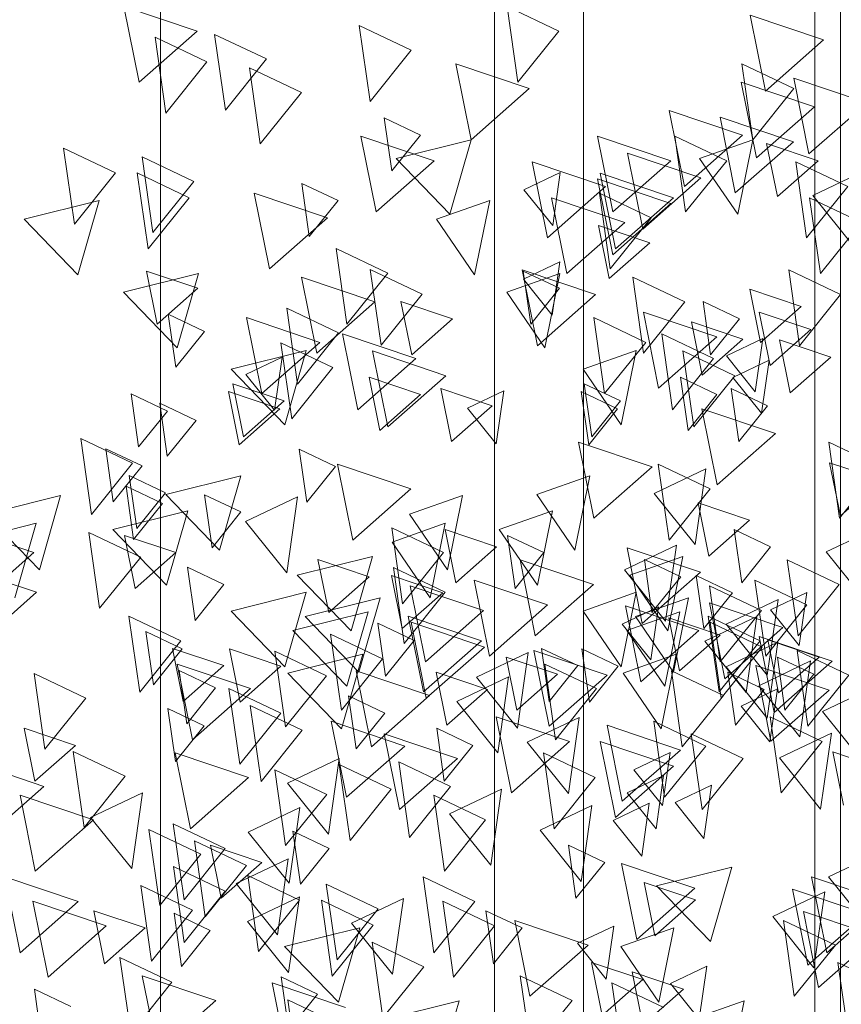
# Model space of a CAD drawing. Header units: millimetres. Extents: x -54722 to 267911, y -1116 to 19261.
# Tile 24 of 92: x -8936 to -8776, y 1704 to 1895. Entities that reach past the tile are written whole.
import ezdxf

# ---------------------------------------------------------------- set-up
doc = ezdxf.new("R2010")
doc.units = ezdxf.units.MM
for name, color, linetype, lineweight in [('A-GLAZ', 151, 'Continuous', 9), ('A-WALL', 113, 'Continuous', 9), ('A-WALL-PATT', 111, 'Continuous', 9), ('L-PLNT', 71, 'Continuous', 9)]:
    doc.layers.add(name, color=color, linetype=linetype, lineweight=lineweight)

# ---------------------------------------------------------------- blocks, each defined once
blk = doc.blocks.new('SBA_PLNT-DTL-GenericTree_02 - ANG-045-V7-Façade Est')
at = {"layer": 'L-PLNT'}
for p, q in [((-8838.23, 1862.24), (-8831.16, 1865.6)), ((-8831.16, 1865.6), (-8832.63, 1855.27)), ((-8781.99, 1861.16), (-8771.9, 1865.97)), ((-8832.63, 1855.27), (-8838.23, 1862.24)), ((-8774, 1851.2), (-8781.99, 1861.16)), ((-8838.31, 1844.84), (-8831.24, 1848.21)), ((-8831.24, 1848.21), (-8832.71, 1837.87)), ((-8832.71, 1837.87), (-8838.31, 1844.84)), ((-8798.83, 1829.91), (-8791.76, 1833.28)), ((-8791.76, 1833.28), (-8793.24, 1822.94)), ((-8892.36, 1826.32), (-8885.3, 1829.69)), ((-8885.3, 1829.69), (-8886.77, 1819.35)), ((-8793.24, 1822.94), (-8798.83, 1829.91)), ((-8797.58, 1825.7), (-8790.51, 1829.06)), ((-8790.51, 1829.06), (-8791.98, 1818.73)), ((-8886.77, 1819.35), (-8892.36, 1826.32)), ((-8791.98, 1818.73), (-8797.58, 1825.7)), ((-8849.24, 1819.75), (-8842.17, 1823.12)), ((-8842.17, 1823.12), (-8843.65, 1812.78)), ((-8843.65, 1812.78), (-8849.24, 1819.75)), ((-8812.91, 1803.12), (-8802.81, 1807.93)), ((-8802.81, 1807.93), (-8804.92, 1793.16)), ((-8892.39, 1797.65), (-8882.29, 1802.45)), ((-8882.29, 1802.45), (-8884.4, 1787.68)), ((-8804.92, 1793.16), (-8812.91, 1803.12)), ((-8884.4, 1787.68), (-8892.39, 1797.65)), ((-8779.4, 1791.75), (-8769.3, 1796.55)), ((-8818.64, 1788.23), (-8808.55, 1793.04)), ((-8808.55, 1793.04), (-8810.65, 1778.27)), ((-8771.4, 1781.78), (-8779.4, 1791.75)), ((-8810.65, 1778.27), (-8818.64, 1788.23)), ((-8790.26, 1780.49), (-8783.2, 1783.85)), ((-8783.2, 1783.85), (-8784.67, 1773.51)), ((-8819.12, 1777.69), (-8812.06, 1781.06)), ((-8812.06, 1781.06), (-8813.53, 1770.72)), ((-8798.86, 1777.69), (-8788.77, 1782.49)), ((-8788.77, 1782.49), (-8790.87, 1767.73)), ((-8803, 1774.35), (-8792.9, 1779.16)), ((-8792.9, 1779.16), (-8795, 1764.39)), ((-8784.67, 1773.51), (-8790.26, 1780.49)), ((-8813.53, 1770.72), (-8819.12, 1777.69)), ((-8790.87, 1767.73), (-8798.86, 1777.69)), ((-8795, 1764.39), (-8803, 1774.35)), ((-8798.89, 1769.36), (-8788.79, 1774.17)), ((-8788.79, 1774.17), (-8790.89, 1759.4)), ((-8847.47, 1767.36), (-8837.38, 1772.17)), ((-8837.38, 1772.17), (-8839.48, 1757.4)), ((-8792.54, 1765.7), (-8782.44, 1770.51)), ((-8782.44, 1770.51), (-8784.55, 1755.74)), ((-8790.89, 1759.4), (-8798.89, 1769.36)), ((-8851.31, 1762.6), (-8841.22, 1767.41)), ((-8839.48, 1757.4), (-8847.47, 1767.36)), ((-8841.22, 1767.41), (-8843.32, 1752.64)), ((-8784.55, 1755.74), (-8792.54, 1765.7)), ((-8795.98, 1761.72), (-8788.91, 1765.08)), ((-8788.91, 1765.08), (-8790.39, 1754.75)), ((-8780.13, 1760.66), (-8770.04, 1765.47)), ((-8843.32, 1752.64), (-8851.31, 1762.6)), ((-8790.39, 1754.75), (-8795.98, 1761.72)), ((-8772.14, 1750.7), (-8780.13, 1760.66)), ((-8837.57, 1754.67), (-8827.47, 1759.48)), ((-8827.47, 1759.48), (-8829.57, 1744.71)), ((-8788.49, 1751.64), (-8778.39, 1756.45)), ((-8778.39, 1756.45), (-8780.5, 1741.68)), ((-8829.57, 1744.71), (-8837.57, 1754.67)), ((-8816.82, 1749.33), (-8809.75, 1752.69)), ((-8809.75, 1752.69), (-8811.23, 1742.35)), ((-8884.26, 1746.72), (-8874.16, 1751.53)), ((-8874.16, 1751.53), (-8876.26, 1736.76)), ((-8780.5, 1741.68), (-8788.49, 1751.64)), ((-8811.23, 1742.35), (-8816.82, 1749.33)), ((-8876.26, 1736.76), (-8884.26, 1746.72)), ((-8818.11, 1744.84), (-8811.05, 1748.2)), ((-8811.05, 1748.2), (-8812.52, 1737.86)), ((-8922.56, 1740.05), (-8912.47, 1744.86)), ((-8912.47, 1744.86), (-8914.57, 1730.09)), ((-8852.69, 1740.72), (-8842.59, 1745.53)), ((-8842.59, 1745.53), (-8844.7, 1730.76)), ((-8812.52, 1737.86), (-8818.11, 1744.84)), ((-8808.79, 1742.95), (-8801.72, 1746.31)), ((-8801.72, 1746.31), (-8803.2, 1735.97)), ((-8820.89, 1739.47), (-8813.83, 1742.83)), ((-8813.83, 1742.83), (-8815.3, 1732.49)), ((-8803.2, 1735.97), (-8808.79, 1742.95)), ((-8891.93, 1737.2), (-8881.84, 1742.01)), ((-8881.84, 1742.01), (-8883.94, 1727.24)), ((-8835.1, 1737.55), (-8825.01, 1742.35)), ((-8825.01, 1742.35), (-8827.11, 1727.59)), ((-8914.57, 1730.09), (-8922.56, 1740.05)), ((-8844.7, 1730.76), (-8852.69, 1740.72)), ((-8815.3, 1732.49), (-8820.89, 1739.47)), ((-8883.94, 1727.24), (-8891.93, 1737.2)), ((-8827.11, 1727.59), (-8835.1, 1737.55)), ((-8778.93, 1728.45), (-8768.83, 1733.26)), ((-8894.21, 1727.17), (-8884.11, 1731.98)), ((-8884.11, 1731.98), (-8886.22, 1717.21)), ((-8770.93, 1718.49), (-8778.93, 1728.45)), ((-8886.22, 1717.21), (-8894.21, 1727.17)), ((-8789.78, 1720.76), (-8779.68, 1725.56)), ((-8779.68, 1725.56), (-8781.79, 1710.79)), ((-8892.02, 1719.8), (-8881.92, 1724.61)), ((-8881.92, 1724.61), (-8884.02, 1709.84)), ((-8871.77, 1719.46), (-8861.67, 1724.26)), ((-8861.67, 1724.26), (-8863.78, 1709.5)), ((-8884.02, 1709.84), (-8892.02, 1719.8)), ((-8781.79, 1710.79), (-8789.78, 1720.76)), ((-8863.78, 1709.5), (-8871.77, 1719.46)), ((-8827.79, 1715.54), (-8820.73, 1718.9)), ((-8820.73, 1718.9), (-8822.2, 1708.56)), ((-8822.2, 1708.56), (-8827.79, 1715.54)), ((-8809.7, 1707.71), (-8802.63, 1711.08)), ((-8802.63, 1711.08), (-8804.11, 1700.74)), ((-8804.11, 1700.74), (-8809.7, 1707.71))]:
    blk.add_line(p, q, dxfattribs=at)
blk = doc.blocks.new('SBA_PLNT-DTL-GenericTree_02 - ANG-135-V8-Façade Est')
at = {"layer": 'L-PLNT'}
for p, q in [((-8831.42, 1893.15), (-8841.52, 1897.95)), ((-8841.52, 1897.95), (-8839.41, 1883.18)), ((-8860.19, 1889.43), (-8870.29, 1894.24)), ((-8870.29, 1894.24), (-8868.18, 1879.47)), ((-8888.35, 1887.72), (-8898.45, 1892.52)), ((-8898.45, 1892.52), (-8896.34, 1877.75)), ((-8839.41, 1883.18), (-8831.42, 1893.15)), ((-8899.91, 1887.15), (-8910, 1891.96)), ((-8910, 1891.96), (-8907.9, 1877.19)), ((-8868.18, 1879.47), (-8860.19, 1889.43)), ((-8907.9, 1877.19), (-8899.91, 1887.15)), ((-8896.34, 1877.75), (-8888.35, 1887.72)), ((-8785.7, 1881.95), (-8795.79, 1886.76)), ((-8795.79, 1886.76), (-8793.69, 1871.99)), ((-8881.53, 1881.18), (-8891.63, 1885.99)), ((-8891.63, 1885.99), (-8889.53, 1871.22)), ((-8889.53, 1871.22), (-8881.53, 1881.18)), ((-8793.69, 1871.99), (-8785.7, 1881.95)), ((-8858.36, 1872.89), (-8865.42, 1876.26)), ((-8865.42, 1876.26), (-8863.95, 1865.92)), ((-8863.95, 1865.92), (-8858.36, 1872.89)), ((-8798.77, 1867.89), (-8808.87, 1872.7)), ((-8808.87, 1872.7), (-8806.76, 1857.93)), ((-8793.69, 1871.99), (-8804.03, 1868.34)), ((-8796.63, 1857.5), (-8793.69, 1871.99)), ((-8917.72, 1865.53), (-8927.82, 1870.34)), ((-8927.82, 1870.34), (-8925.71, 1855.57)), ((-8902.45, 1863.88), (-8912.54, 1868.69)), ((-8912.54, 1868.69), (-8910.44, 1853.92)), ((-8806.76, 1857.93), (-8798.77, 1867.89)), ((-8804.03, 1868.34), (-8796.63, 1857.5)), ((-8775.22, 1862.87), (-8785.32, 1867.68)), ((-8785.32, 1867.68), (-8783.21, 1852.91)), ((-8925.71, 1855.57), (-8917.72, 1865.53)), ((-8903.39, 1860.72), (-8913.48, 1865.53)), ((-8913.48, 1865.53), (-8911.38, 1850.76)), ((-8910.44, 1853.92), (-8902.45, 1863.88)), ((-8874.41, 1860.14), (-8881.48, 1863.5)), ((-8881.48, 1863.5), (-8880.01, 1853.17)), ((-8813.46, 1856.8), (-8823.55, 1861.61)), ((-8823.55, 1861.61), (-8821.45, 1846.84)), ((-8783.21, 1852.91), (-8775.22, 1862.87)), ((-8911.38, 1850.76), (-8903.39, 1860.72)), ((-8880.01, 1853.17), (-8874.41, 1860.14)), ((-8844.88, 1860.18), (-8855.22, 1856.54)), ((-8847.82, 1845.7), (-8844.88, 1860.18)), ((-8772.55, 1855.9), (-8782.65, 1860.71)), ((-8782.65, 1860.71), (-8780.54, 1845.94)), ((-8855.22, 1856.54), (-8847.82, 1845.7)), ((-8821.45, 1846.84), (-8813.46, 1856.8)), ((-8780.54, 1845.94), (-8772.55, 1855.9)), ((-8864.7, 1846.03), (-8874.8, 1850.84)), ((-8874.8, 1850.84), (-8872.7, 1836.07)), ((-8858.03, 1841.95), (-8868.13, 1846.76)), ((-8868.13, 1846.76), (-8866.02, 1831.99)), ((-8831.31, 1843.07), (-8838.38, 1846.43)), ((-8838.38, 1846.43), (-8836.9, 1836.09)), ((-8776.6, 1841.84), (-8786.7, 1846.65)), ((-8786.7, 1846.65), (-8784.59, 1831.88)), ((-8872.7, 1836.07), (-8864.7, 1846.03)), ((-8831.21, 1845.98), (-8841.54, 1842.33)), ((-8834.14, 1831.49), (-8831.21, 1845.98)), ((-8806.94, 1840.42), (-8817.03, 1845.23)), ((-8817.03, 1845.23), (-8814.93, 1830.46)), ((-8836.9, 1836.09), (-8831.31, 1843.07)), ((-8866.02, 1831.99), (-8858.03, 1841.95)), ((-8841.54, 1842.33), (-8834.14, 1831.49)), ((-8796.29, 1837.11), (-8803.36, 1840.48)), ((-8803.36, 1840.48), (-8801.89, 1830.14)), ((-8784.59, 1831.88), (-8776.6, 1841.84)), ((-8874.3, 1834.39), (-8884.39, 1839.19)), ((-8884.39, 1839.19), (-8882.29, 1824.43)), ((-8814.93, 1830.46), (-8806.94, 1840.42)), ((-8900.37, 1834.69), (-8907.44, 1838.06)), ((-8907.44, 1838.06), (-8905.97, 1827.72)), ((-8814.53, 1832.55), (-8824.63, 1837.36)), ((-8824.63, 1837.36), (-8822.53, 1822.59)), ((-8801.89, 1830.14), (-8796.29, 1837.11)), ((-8905.97, 1827.72), (-8900.37, 1834.69)), ((-8882.29, 1824.43), (-8874.3, 1834.39)), ((-8801.33, 1829.4), (-8811.42, 1834.21)), ((-8811.42, 1834.21), (-8809.32, 1819.44)), ((-8875.43, 1827.63), (-8885.53, 1832.43)), ((-8885.53, 1832.43), (-8883.42, 1817.67)), ((-8816.4, 1830.97), (-8826.73, 1827.33)), ((-8822.53, 1822.59), (-8814.53, 1832.55)), ((-8819.33, 1816.49), (-8816.4, 1830.97)), ((-8797.2, 1826.06), (-8807.29, 1830.87)), ((-8807.29, 1830.87), (-8805.19, 1816.1)), ((-8809.32, 1819.44), (-8801.33, 1829.4)), ((-8883.42, 1817.67), (-8875.43, 1827.63)), ((-8826.73, 1827.33), (-8819.33, 1816.49)), ((-8800.68, 1822.37), (-8807.74, 1825.74)), ((-8807.74, 1825.74), (-8806.27, 1815.4)), ((-8805.19, 1816.1), (-8797.2, 1826.06)), ((-8819.44, 1821.14), (-8826.5, 1824.5)), ((-8826.5, 1824.5), (-8825.03, 1814.16)), ((-8790.81, 1820.22), (-8797.87, 1823.58)), ((-8797.87, 1823.58), (-8796.4, 1813.24)), ((-8907.62, 1819.17), (-8914.68, 1822.54)), ((-8914.68, 1822.54), (-8913.21, 1812.2)), ((-8820.03, 1819.59), (-8827.1, 1822.96)), ((-8827.1, 1822.96), (-8825.63, 1812.62)), ((-8806.27, 1815.4), (-8800.68, 1822.37)), ((-8902.04, 1817.33), (-8909.1, 1820.7)), ((-8909.1, 1820.7), (-8907.63, 1810.36)), ((-8907.63, 1810.36), (-8909.1, 1820.7)), ((-8909.1, 1820.7), (-8902.04, 1817.33)), ((-8825.63, 1812.62), (-8820.03, 1819.59)), ((-8825.03, 1814.16), (-8819.44, 1821.14)), ((-8796.4, 1813.24), (-8790.81, 1820.22)), ((-8913.21, 1812.2), (-8907.62, 1819.17)), ((-8907.63, 1810.36), (-8902.04, 1817.33)), ((-8902.04, 1817.33), (-8907.63, 1810.36)), ((-8914.38, 1809.03), (-8924.48, 1813.83)), ((-8924.48, 1813.83), (-8922.37, 1799.06)), ((-8912.55, 1808.48), (-8919.62, 1811.84)), ((-8919.62, 1811.84), (-8918.14, 1801.5)), ((-8874.91, 1808.39), (-8881.98, 1811.76)), ((-8881.98, 1811.76), (-8880.5, 1801.42)), ((-8768.82, 1808.3), (-8778.91, 1813.11)), ((-8778.91, 1813.11), (-8776.81, 1798.34)), ((-8922.37, 1799.06), (-8914.38, 1809.03)), ((-8918.14, 1801.5), (-8912.55, 1808.48)), ((-8880.5, 1801.42), (-8874.91, 1808.39)), ((-8801.99, 1804.03), (-8812.09, 1808.83)), ((-8812.09, 1808.83), (-8809.99, 1794.06)), ((-8776.81, 1798.34), (-8768.82, 1808.3)), ((-8907.96, 1803.27), (-8915.03, 1806.64)), ((-8915.03, 1806.64), (-8913.56, 1796.3)), ((-8825.4, 1806.59), (-8835.74, 1802.94)), ((-8828.34, 1792.11), (-8825.4, 1806.59)), ((-8908.59, 1801.17), (-8915.66, 1804.53)), ((-8915.66, 1804.53), (-8914.19, 1794.19)), ((-8809.99, 1794.06), (-8801.99, 1804.03)), ((-8913.56, 1796.3), (-8907.96, 1803.27)), ((-8893.32, 1799.52), (-8900.38, 1802.88)), ((-8900.38, 1802.88), (-8898.91, 1792.54)), ((-8850.19, 1802.75), (-8860.53, 1799.1)), ((-8853.13, 1788.27), (-8850.19, 1802.75)), ((-8835.74, 1802.94), (-8828.34, 1792.11)), ((-8914.19, 1794.19), (-8908.59, 1801.17)), ((-8898.91, 1792.54), (-8893.32, 1799.52)), ((-8860.53, 1799.1), (-8853.13, 1788.27)), ((-8832.68, 1799.77), (-8843.02, 1796.12)), ((-8835.62, 1785.29), (-8832.68, 1799.77)), ((-8853.86, 1791.62), (-8863.96, 1796.42)), ((-8863.96, 1796.42), (-8861.86, 1781.66)), ((-8853.56, 1797.32), (-8863.9, 1793.67)), ((-8856.5, 1782.83), (-8853.56, 1797.32)), ((-8912.81, 1790.74), (-8922.91, 1795.55)), ((-8922.91, 1795.55), (-8920.8, 1780.78)), ((-8843.02, 1796.12), (-8835.62, 1785.29)), ((-8834.35, 1791.6), (-8841.42, 1794.96)), ((-8841.42, 1794.96), (-8839.95, 1784.62)), ((-8790.23, 1792.72), (-8797.29, 1796.09)), ((-8797.29, 1796.09), (-8795.82, 1785.75)), ((-8863.9, 1793.67), (-8856.5, 1782.83)), ((-8795.82, 1785.75), (-8790.23, 1792.72)), ((-8920.8, 1780.78), (-8912.81, 1790.74)), ((-8861.86, 1781.66), (-8853.86, 1791.62)), ((-8839.95, 1784.62), (-8834.35, 1791.6)), ((-8807.3, 1790.87), (-8817.64, 1787.22)), ((-8810.24, 1776.39), (-8807.3, 1790.87)), ((-8896.64, 1785.39), (-8903.71, 1788.75)), ((-8903.71, 1788.75), (-8902.24, 1778.41)), ((-8853.53, 1783.88), (-8863.63, 1788.68)), ((-8863.63, 1788.68), (-8861.53, 1773.92)), ((-8807.72, 1786.91), (-8814.79, 1790.27)), ((-8814.79, 1790.27), (-8813.31, 1779.93)), ((-8776.88, 1785.37), (-8786.98, 1790.18)), ((-8786.98, 1790.18), (-8784.88, 1775.41)), ((-8817.64, 1787.22), (-8810.24, 1776.39)), ((-8813.31, 1779.93), (-8807.72, 1786.91)), ((-8797.62, 1783.8), (-8804.68, 1787.17)), ((-8804.68, 1787.17), (-8803.21, 1776.83)), ((-8902.24, 1778.41), (-8896.64, 1785.39)), ((-8792.02, 1780.33), (-8802.11, 1785.13)), ((-8802.11, 1785.13), (-8800.01, 1770.36)), ((-8783.18, 1781.43), (-8793.28, 1786.24)), ((-8793.28, 1786.24), (-8791.18, 1771.47)), ((-8784.88, 1775.41), (-8776.88, 1785.37)), ((-8861.53, 1773.92), (-8853.53, 1783.88)), ((-8816.39, 1783.88), (-8826.72, 1780.24)), ((-8819.32, 1769.4), (-8816.39, 1783.88)), ((-8803.21, 1776.83), (-8797.62, 1783.8)), ((-8806.2, 1782.78), (-8816.54, 1779.14)), ((-8809.14, 1768.3), (-8806.2, 1782.78)), ((-8791.18, 1771.47), (-8783.18, 1781.43)), ((-8905.01, 1774.43), (-8915.11, 1779.23)), ((-8915.11, 1779.23), (-8913, 1764.46)), ((-8826.72, 1780.24), (-8819.32, 1769.4)), ((-8807.89, 1780.06), (-8818.22, 1776.42)), ((-8816.54, 1779.14), (-8809.14, 1768.3)), ((-8810.82, 1765.58), (-8807.89, 1780.06)), ((-8792.27, 1774.45), (-8802.36, 1779.25)), ((-8802.36, 1779.25), (-8800.26, 1764.48)), ((-8800.01, 1770.36), (-8792.02, 1780.33)), ((-8859.59, 1774.5), (-8866.65, 1777.86)), ((-8866.65, 1777.86), (-8865.18, 1767.53)), ((-8791.88, 1773.23), (-8801.98, 1778.04)), ((-8801.98, 1778.04), (-8799.87, 1763.27)), ((-8904.75, 1772.86), (-8911.81, 1776.22)), ((-8911.81, 1776.22), (-8910.34, 1765.89)), ((-8865.77, 1770.91), (-8875.86, 1775.72)), ((-8875.86, 1775.72), (-8873.76, 1760.95)), ((-8818.22, 1776.42), (-8810.82, 1765.58)), ((-8913, 1764.46), (-8905.01, 1774.43)), ((-8865.18, 1767.53), (-8859.59, 1774.5)), ((-8800.26, 1764.48), (-8792.27, 1774.45)), ((-8910.34, 1765.89), (-8904.75, 1772.86)), ((-8876.63, 1767.63), (-8886.73, 1772.43)), ((-8886.73, 1772.43), (-8884.63, 1757.66)), ((-8827.74, 1769.61), (-8834.81, 1772.97)), ((-8834.81, 1772.97), (-8833.34, 1762.64)), ((-8827.74, 1769.61), (-8834.81, 1772.97)), ((-8834.81, 1772.97), (-8833.34, 1762.64)), ((-8819.91, 1769.49), (-8826.98, 1772.85)), ((-8826.98, 1772.85), (-8825.5, 1762.51)), ((-8808.59, 1771.81), (-8818.93, 1768.16)), ((-8811.53, 1757.33), (-8808.59, 1771.81)), ((-8799.87, 1763.27), (-8791.88, 1773.23)), ((-8774.98, 1767.77), (-8785.08, 1772.58)), ((-8785.08, 1772.58), (-8782.97, 1757.81)), ((-8873.76, 1760.95), (-8865.77, 1770.91)), ((-8824.08, 1765.12), (-8834.17, 1769.92)), ((-8834.17, 1769.92), (-8832.07, 1755.16)), ((-8833.34, 1762.64), (-8827.74, 1769.61)), ((-8781.84, 1767.91), (-8788.91, 1771.27)), ((-8788.91, 1771.27), (-8787.43, 1760.93)), ((-8923.48, 1763.27), (-8933.57, 1768.08)), ((-8933.57, 1768.08), (-8931.47, 1753.31)), ((-8898.24, 1765.27), (-8905.31, 1768.64)), ((-8905.31, 1768.64), (-8903.84, 1758.3)), ((-8884.63, 1757.66), (-8876.63, 1767.63)), ((-8825.5, 1762.51), (-8819.91, 1769.49)), ((-8818.93, 1768.16), (-8811.53, 1757.33)), ((-8799.42, 1763.78), (-8809.51, 1768.59)), ((-8809.51, 1768.59), (-8807.41, 1753.82)), ((-8791.47, 1764.96), (-8798.54, 1768.33)), ((-8798.54, 1768.33), (-8797.07, 1757.99)), ((-8787.43, 1760.93), (-8781.84, 1767.91)), ((-8782.97, 1757.81), (-8774.98, 1767.77)), ((-8903.84, 1758.3), (-8898.24, 1765.27)), ((-8885.54, 1760.37), (-8895.64, 1765.18)), ((-8895.64, 1765.18), (-8893.53, 1750.41)), ((-8832.07, 1755.16), (-8824.08, 1765.12)), ((-8807.41, 1753.82), (-8799.42, 1763.78)), ((-8797.07, 1757.99), (-8791.47, 1764.96)), ((-8931.47, 1753.31), (-8923.48, 1763.27)), ((-8881.41, 1757.03), (-8891.51, 1761.84)), ((-8891.51, 1761.84), (-8889.4, 1747.07)), ((-8865.28, 1760.37), (-8872.35, 1763.74)), ((-8872.35, 1763.74), (-8870.88, 1753.4)), ((-8900.43, 1757.9), (-8907.5, 1761.27)), ((-8907.5, 1761.27), (-8906.03, 1750.93)), ((-8893.53, 1750.41), (-8885.54, 1760.37)), ((-8870.88, 1753.4), (-8865.28, 1760.37)), ((-8802.85, 1753.95), (-8812.95, 1758.76)), ((-8812.95, 1758.76), (-8810.85, 1743.99)), ((-8780.19, 1754.82), (-8790.28, 1759.63)), ((-8790.28, 1759.63), (-8788.18, 1744.86)), ((-8906.03, 1750.93), (-8900.43, 1757.9)), ((-8889.4, 1747.07), (-8881.41, 1757.03)), ((-8848.15, 1754.06), (-8855.21, 1757.43)), ((-8855.21, 1757.43), (-8853.74, 1747.09)), ((-8795.58, 1751.52), (-8805.68, 1756.33)), ((-8805.68, 1756.33), (-8803.57, 1741.56)), ((-8788.18, 1744.86), (-8780.19, 1754.82)), ((-8915.85, 1748.05), (-8925.95, 1752.86)), ((-8925.95, 1752.86), (-8923.84, 1738.09)), ((-8853.74, 1747.09), (-8848.15, 1754.06)), ((-8824.35, 1747.81), (-8834.45, 1752.62)), ((-8834.45, 1752.62), (-8832.34, 1737.85)), ((-8810.85, 1743.99), (-8802.85, 1753.95)), ((-8864.06, 1745.53), (-8874.16, 1750.34)), ((-8874.16, 1750.34), (-8872.05, 1735.57)), ((-8852.51, 1746.09), (-8862.6, 1750.9)), ((-8862.6, 1750.9), (-8860.5, 1736.13)), ((-8803.57, 1741.56), (-8795.58, 1751.52)), ((-8876.6, 1744.54), (-8886.7, 1749.34)), ((-8886.7, 1749.34), (-8884.6, 1734.57)), ((-8923.84, 1738.09), (-8915.85, 1748.05)), ((-8832.34, 1737.85), (-8824.35, 1747.81)), ((-8872.05, 1735.57), (-8864.06, 1745.53)), ((-8860.5, 1736.13), (-8852.51, 1746.09)), ((-8884.6, 1734.57), (-8876.6, 1744.54)), ((-8845.69, 1739.56), (-8855.79, 1744.37)), ((-8855.79, 1744.37), (-8853.68, 1729.6)), ((-8853.68, 1729.6), (-8845.69, 1739.56)), ((-8901.11, 1732.87), (-8911.21, 1737.68)), ((-8911.21, 1737.68), (-8909.1, 1722.91)), ((-8896.38, 1734), (-8906.48, 1738.8)), ((-8906.48, 1738.8), (-8904.37, 1724.03)), ((-8876.12, 1734), (-8883.19, 1737.37)), ((-8883.19, 1737.37), (-8881.72, 1727.03)), ((-8892.25, 1730.66), (-8902.34, 1735.47)), ((-8902.34, 1735.47), (-8900.24, 1720.7)), ((-8904.37, 1724.03), (-8896.38, 1734)), ((-8881.72, 1727.03), (-8876.12, 1734)), ((-8822.51, 1731.27), (-8829.58, 1734.64)), ((-8829.58, 1734.64), (-8828.11, 1724.3)), ((-8909.1, 1722.91), (-8901.11, 1732.87)), ((-8828.11, 1724.3), (-8822.51, 1731.27)), ((-8896.36, 1725.67), (-8906.46, 1730.48)), ((-8906.46, 1730.48), (-8904.35, 1715.71)), ((-8900.24, 1720.7), (-8892.25, 1730.66)), ((-8881.88, 1723.91), (-8891.97, 1728.72)), ((-8891.97, 1728.72), (-8889.87, 1713.95)), ((-8847.77, 1723.67), (-8857.87, 1728.48)), ((-8857.87, 1728.48), (-8855.76, 1713.71)), ((-8902.7, 1722.01), (-8912.8, 1726.82)), ((-8912.8, 1726.82), (-8910.7, 1712.05)), ((-8904.35, 1715.71), (-8896.36, 1725.67)), ((-8866.6, 1722.26), (-8876.7, 1727.07)), ((-8876.7, 1727.07), (-8874.59, 1712.3)), ((-8889.87, 1713.95), (-8881.88, 1723.91)), ((-8867.54, 1719.1), (-8877.64, 1723.91)), ((-8877.64, 1723.91), (-8875.53, 1709.14)), ((-8855.76, 1713.71), (-8847.77, 1723.67)), ((-8843.93, 1718.91), (-8854.03, 1723.72)), ((-8854.03, 1723.72), (-8851.92, 1708.95)), ((-8910.7, 1712.05), (-8902.7, 1722.01)), ((-8874.59, 1712.3), (-8866.6, 1722.26)), ((-8838.57, 1718.52), (-8845.63, 1721.88)), ((-8845.63, 1721.88), (-8844.16, 1711.55)), ((-8899.27, 1718.03), (-8906.33, 1721.39)), ((-8906.33, 1721.39), (-8904.86, 1711.05)), ((-8777.61, 1715.18), (-8787.71, 1719.99)), ((-8787.71, 1719.99), (-8785.61, 1705.22)), ((-8904.86, 1711.05), (-8899.27, 1718.03)), ((-8875.53, 1709.14), (-8867.54, 1719.1)), ((-8851.92, 1708.95), (-8843.93, 1718.91)), ((-8844.16, 1711.55), (-8838.57, 1718.52)), ((-8809.04, 1718.56), (-8819.37, 1714.92)), ((-8811.97, 1704.08), (-8809.04, 1718.56)), ((-8857.68, 1710.98), (-8867.77, 1715.78)), ((-8867.77, 1715.78), (-8865.67, 1701.01)), ((-8819.37, 1714.92), (-8811.97, 1704.08)), ((-8785.61, 1705.22), (-8777.61, 1715.18)), ((-8906.75, 1707.95), (-8916.85, 1712.76)), ((-8916.85, 1712.76), (-8914.75, 1697.99)), ((-8865.67, 1701.01), (-8857.68, 1710.98)), ((-8770.08, 1708.46), (-8777.15, 1711.83)), ((-8777.15, 1711.83), (-8775.67, 1701.49)), ((-8878.43, 1705.63), (-8885.49, 1709)), ((-8885.49, 1709), (-8884.02, 1698.66)), ((-8828.86, 1704.41), (-8838.96, 1709.22)), ((-8838.96, 1709.22), (-8836.85, 1694.45)), ((-8926.44, 1703.22), (-8933.51, 1706.58)), ((-8933.51, 1706.58), (-8932.04, 1696.24)), ((-8914.75, 1697.99), (-8906.75, 1707.95)), ((-8810.99, 1703.03), (-8821.09, 1707.84)), ((-8821.09, 1707.84), (-8818.98, 1693.07)), ((-8877.13, 1701.15), (-8884.2, 1704.51)), ((-8884.2, 1704.51), (-8882.73, 1694.17)), ((-8884.02, 1698.66), (-8878.43, 1705.63)), ((-8836.85, 1694.45), (-8828.86, 1704.41)), ((-8795.36, 1704.35), (-8805.7, 1700.71)), ((-8798.3, 1689.87), (-8795.36, 1704.35))]:
    blk.add_line(p, q, dxfattribs=at)
blk = doc.blocks.new('SBA_PLNT-DTL-GenericTree_02 - ANG-090-V9-Façade Est')
at = {"layer": 'L-PLNT'}
for p, q in [((-8901.84, 1893.15), (-8916.12, 1897.95)), ((-8916.12, 1897.95), (-8913.14, 1883.18)), ((-8779.93, 1891.44), (-8794.2, 1896.24)), ((-8794.2, 1896.24), (-8791.23, 1881.47)), ((-8913.14, 1883.18), (-8901.84, 1893.15)), ((-8791.23, 1881.47), (-8779.93, 1891.44)), ((-8837.18, 1881.95), (-8851.46, 1886.76)), ((-8851.46, 1886.76), (-8848.48, 1871.99)), ((-8781.68, 1878.43), (-8795.95, 1883.24)), ((-8795.95, 1883.24), (-8792.98, 1868.47)), ((-8771.45, 1879.2), (-8785.73, 1884)), ((-8785.73, 1884), (-8782.75, 1869.23)), ((-8848.48, 1871.99), (-8837.18, 1881.95)), ((-8782.75, 1869.23), (-8771.45, 1879.2)), ((-8795.66, 1872.86), (-8809.94, 1877.67)), ((-8809.94, 1877.67), (-8806.96, 1862.9)), ((-8792.98, 1868.47), (-8781.68, 1878.43)), ((-8785.79, 1871.6), (-8800.07, 1876.4)), ((-8800.07, 1876.4), (-8797.09, 1861.64)), ((-8855.67, 1867.89), (-8869.95, 1872.7)), ((-8869.95, 1872.7), (-8866.97, 1857.93)), ((-8848.48, 1871.99), (-8863.1, 1868.34)), ((-8852.63, 1857.5), (-8848.48, 1871.99)), ((-8809.64, 1867.89), (-8823.92, 1872.7)), ((-8823.92, 1872.7), (-8820.95, 1857.93)), ((-8806.96, 1862.9), (-8795.66, 1872.86)), ((-8797.09, 1861.64), (-8785.79, 1871.6)), ((-8780.99, 1867.9), (-8790.99, 1871.26)), ((-8790.99, 1871.26), (-8788.9, 1860.92)), ((-8803.8, 1864.55), (-8818.08, 1869.36)), ((-8818.08, 1869.36), (-8815.1, 1854.59)), ((-8866.97, 1857.93), (-8855.67, 1867.89)), ((-8863.1, 1868.34), (-8852.63, 1857.5)), ((-8822.36, 1862.87), (-8836.64, 1867.68)), ((-8836.64, 1867.68), (-8833.66, 1852.91)), ((-8820.95, 1857.93), (-8809.64, 1867.89)), ((-8788.9, 1860.92), (-8780.99, 1867.9)), ((-8809.14, 1860.71), (-8823.41, 1865.52)), ((-8823.41, 1865.52), (-8820.44, 1850.75)), ((-8809.61, 1859.57), (-8823.89, 1864.37)), ((-8823.89, 1864.37), (-8820.92, 1849.6)), ((-8815.1, 1854.59), (-8803.8, 1864.55)), ((-8876.43, 1856.8), (-8890.71, 1861.61)), ((-8890.71, 1861.61), (-8887.74, 1846.84)), ((-8833.66, 1852.91), (-8822.36, 1862.87)), ((-8920.88, 1860.18), (-8935.49, 1856.54)), ((-8925.03, 1845.7), (-8920.88, 1860.18)), ((-8818.59, 1855.9), (-8832.87, 1860.71)), ((-8832.87, 1860.71), (-8829.89, 1845.94)), ((-8820.44, 1850.75), (-8809.14, 1860.71)), ((-8820.92, 1849.6), (-8809.61, 1859.57)), ((-8935.49, 1856.54), (-8925.03, 1845.7)), ((-8887.74, 1846.84), (-8876.43, 1856.8)), ((-8829.89, 1845.94), (-8818.59, 1855.9)), ((-8813.72, 1851.92), (-8823.72, 1855.29)), ((-8823.72, 1855.29), (-8821.64, 1844.95)), ((-8821.64, 1844.95), (-8813.72, 1851.92)), ((-8901.68, 1843.07), (-8911.68, 1846.43)), ((-8911.68, 1846.43), (-8909.59, 1836.09)), ((-8824.32, 1841.84), (-8838.59, 1846.65)), ((-8838.59, 1846.65), (-8835.62, 1831.88)), ((-8901.54, 1845.98), (-8916.16, 1842.33)), ((-8905.69, 1831.49), (-8901.54, 1845.98)), ((-8867.22, 1840.42), (-8881.49, 1845.23)), ((-8881.49, 1845.23), (-8878.52, 1830.46)), ((-8909.59, 1836.09), (-8901.68, 1843.07)), ((-8784.25, 1839.53), (-8794.25, 1842.89)), ((-8794.25, 1842.89), (-8792.16, 1832.55)), ((-8916.16, 1842.33), (-8905.69, 1831.49)), ((-8852.16, 1837.11), (-8862.16, 1840.48)), ((-8862.16, 1840.48), (-8860.07, 1830.14)), ((-8835.62, 1831.88), (-8824.32, 1841.84)), ((-8878.52, 1830.46), (-8867.22, 1840.42)), ((-8792.16, 1832.55), (-8784.25, 1839.53)), ((-8877.96, 1832.55), (-8892.24, 1837.36)), ((-8892.24, 1837.36), (-8889.26, 1822.59)), ((-8860.07, 1830.14), (-8852.16, 1837.11)), ((-8800.71, 1833.63), (-8814.99, 1838.43)), ((-8814.99, 1838.43), (-8812.01, 1823.66)), ((-8782.42, 1835.04), (-8792.42, 1838.41)), ((-8792.42, 1838.41), (-8790.33, 1828.07)), ((-8795.61, 1833.15), (-8805.6, 1836.52)), ((-8805.6, 1836.52), (-8803.52, 1826.18)), ((-8790.33, 1828.07), (-8782.42, 1835.04)), ((-8859.28, 1829.4), (-8873.56, 1834.21)), ((-8873.56, 1834.21), (-8870.58, 1819.44)), ((-8812.01, 1823.66), (-8800.71, 1833.63)), ((-8803.52, 1826.18), (-8795.61, 1833.15)), ((-8778.49, 1829.67), (-8788.48, 1833.03)), ((-8788.48, 1833.03), (-8786.4, 1822.7)), ((-8880.59, 1830.97), (-8895.21, 1827.33)), ((-8889.26, 1822.59), (-8877.96, 1832.55)), ((-8884.75, 1816.49), (-8880.59, 1830.97)), ((-8853.44, 1826.06), (-8867.72, 1830.87)), ((-8867.72, 1830.87), (-8864.74, 1816.1)), ((-8870.58, 1819.44), (-8859.28, 1829.4)), ((-8786.4, 1822.7), (-8778.49, 1829.67)), ((-8895.21, 1827.33), (-8884.75, 1816.49)), ((-8858.36, 1822.37), (-8868.36, 1825.74)), ((-8868.36, 1825.74), (-8866.27, 1815.4)), ((-8864.74, 1816.1), (-8853.44, 1826.06)), ((-8884.89, 1821.14), (-8894.89, 1824.5)), ((-8894.89, 1824.5), (-8892.8, 1814.16)), ((-8844.4, 1820.22), (-8854.4, 1823.58)), ((-8854.4, 1823.58), (-8852.31, 1813.24)), ((-8885.73, 1819.59), (-8895.73, 1822.96)), ((-8895.73, 1822.96), (-8893.65, 1812.62)), ((-8866.27, 1815.4), (-8858.36, 1822.37)), ((-8893.65, 1812.62), (-8885.73, 1819.59)), ((-8892.8, 1814.16), (-8884.89, 1821.14)), ((-8852.31, 1813.24), (-8844.4, 1820.22)), ((-8789.3, 1814.79), (-8803.58, 1819.59)), ((-8803.58, 1819.59), (-8800.6, 1804.83)), ((-8800.6, 1804.83), (-8789.3, 1814.79)), ((-8813.3, 1808.3), (-8827.58, 1813.11)), ((-8827.58, 1813.11), (-8824.6, 1798.34)), ((-8860.23, 1804.03), (-8874.5, 1808.83)), ((-8874.5, 1808.83), (-8871.53, 1794.06)), ((-8824.6, 1798.34), (-8813.3, 1808.3)), ((-8768.73, 1805.74), (-8778.73, 1809.11)), ((-8778.73, 1809.11), (-8776.64, 1798.77)), ((-8893.33, 1806.59), (-8907.95, 1802.94)), ((-8897.48, 1792.11), (-8893.33, 1806.59)), ((-8871.53, 1794.06), (-8860.23, 1804.03)), ((-8776.64, 1798.77), (-8768.73, 1805.74)), ((-8928.39, 1802.75), (-8943.01, 1799.1)), ((-8932.54, 1788.27), (-8928.39, 1802.75)), ((-8907.95, 1802.94), (-8897.48, 1792.11)), ((-8794.32, 1797.92), (-8804.32, 1801.28)), ((-8804.32, 1801.28), (-8802.23, 1790.94)), ((-8943.01, 1799.1), (-8932.54, 1788.27)), ((-8903.63, 1799.77), (-8918.25, 1796.12)), ((-8907.78, 1785.29), (-8903.63, 1799.77)), ((-8933.58, 1791.62), (-8947.86, 1796.42)), ((-8933.15, 1797.32), (-8947.77, 1793.67)), ((-8937.3, 1782.83), (-8933.15, 1797.32)), ((-8802.23, 1790.94), (-8794.32, 1797.92)), ((-8918.25, 1796.12), (-8907.78, 1785.29)), ((-8905.99, 1791.6), (-8915.98, 1794.96)), ((-8915.98, 1794.96), (-8913.9, 1784.62)), ((-8843.58, 1792.72), (-8853.58, 1796.09)), ((-8853.58, 1796.09), (-8851.49, 1785.75)), ((-8851.49, 1785.75), (-8843.58, 1792.72)), ((-8803.89, 1787.77), (-8818.17, 1792.57)), ((-8818.17, 1792.57), (-8815.19, 1777.81)), ((-8944.88, 1781.66), (-8933.58, 1791.62)), ((-8913.9, 1784.62), (-8905.99, 1791.6)), ((-8867.73, 1790.87), (-8882.35, 1787.22)), ((-8871.88, 1776.39), (-8867.73, 1790.87)), ((-8933.11, 1783.88), (-8947.39, 1788.68)), ((-8868.32, 1786.91), (-8878.31, 1790.27)), ((-8878.31, 1790.27), (-8876.23, 1779.93)), ((-8824.71, 1785.37), (-8838.99, 1790.18)), ((-8838.99, 1790.18), (-8836.02, 1775.41)), ((-8882.35, 1787.22), (-8871.88, 1776.39)), ((-8876.23, 1779.93), (-8868.32, 1786.91)), ((-8854.03, 1783.8), (-8864.03, 1787.17)), ((-8864.03, 1787.17), (-8861.95, 1776.83)), ((-8815.19, 1777.81), (-8803.89, 1787.77)), ((-8846.11, 1780.33), (-8860.39, 1785.13)), ((-8860.39, 1785.13), (-8857.41, 1770.36)), ((-8833.62, 1781.43), (-8847.9, 1786.24)), ((-8847.9, 1786.24), (-8844.92, 1771.47)), ((-8836.02, 1775.41), (-8824.71, 1785.37)), ((-8944.42, 1773.92), (-8933.11, 1783.88)), ((-8880.58, 1783.88), (-8895.2, 1780.24)), ((-8884.73, 1769.4), (-8880.58, 1783.88)), ((-8861.95, 1776.83), (-8854.03, 1783.8)), ((-8866.18, 1782.78), (-8880.8, 1779.14)), ((-8870.33, 1768.3), (-8866.18, 1782.78)), ((-8844.92, 1771.47), (-8833.62, 1781.43)), ((-8804.19, 1776.44), (-8818.46, 1781.25)), ((-8818.46, 1781.25), (-8815.49, 1766.48)), ((-8787.85, 1777), (-8802.12, 1781.81)), ((-8802.12, 1781.81), (-8799.15, 1767.04)), ((-8895.2, 1780.24), (-8884.73, 1769.4)), ((-8868.56, 1780.06), (-8883.18, 1776.42)), ((-8880.8, 1779.14), (-8870.33, 1768.3)), ((-8872.71, 1765.58), (-8868.56, 1780.06)), ((-8846.47, 1774.45), (-8860.75, 1779.25)), ((-8860.75, 1779.25), (-8857.77, 1764.48)), ((-8857.41, 1770.36), (-8846.11, 1780.33)), ((-8845.92, 1773.23), (-8860.2, 1778.04)), ((-8860.2, 1778.04), (-8857.23, 1763.27)), ((-8800.02, 1775.53), (-8810.01, 1778.9)), ((-8810.01, 1778.9), (-8807.93, 1768.56)), ((-8883.18, 1776.42), (-8872.71, 1765.58)), ((-8815.49, 1766.48), (-8804.19, 1776.44)), ((-8807.93, 1768.56), (-8800.02, 1775.53)), ((-8799.15, 1767.04), (-8787.85, 1777)), ((-8778.21, 1770.47), (-8792.48, 1775.28)), ((-8792.48, 1775.28), (-8789.51, 1760.51)), ((-8857.77, 1764.48), (-8846.47, 1774.45)), ((-8780.76, 1771.26), (-8790.76, 1774.62)), ((-8790.76, 1774.62), (-8788.67, 1764.28)), ((-8896.64, 1769.61), (-8906.63, 1772.97)), ((-8906.63, 1772.97), (-8904.55, 1762.64)), ((-8896.64, 1769.61), (-8906.63, 1772.97)), ((-8906.63, 1772.97), (-8904.55, 1762.64)), ((-8885.56, 1769.49), (-8895.56, 1772.85)), ((-8895.56, 1772.85), (-8893.47, 1762.51)), ((-8869.55, 1771.81), (-8884.17, 1768.16)), ((-8873.71, 1757.33), (-8869.55, 1771.81)), ((-8857.23, 1763.27), (-8845.92, 1773.23)), ((-8822.02, 1767.77), (-8836.3, 1772.58)), ((-8836.3, 1772.58), (-8833.32, 1757.81)), ((-8891.45, 1765.12), (-8905.73, 1769.92)), ((-8905.73, 1769.92), (-8902.76, 1755.16)), ((-8904.55, 1762.64), (-8896.64, 1769.61)), ((-8831.72, 1767.91), (-8841.71, 1771.27)), ((-8841.71, 1771.27), (-8839.63, 1760.93)), ((-8778.84, 1764.84), (-8793.12, 1769.65)), ((-8793.12, 1769.65), (-8790.15, 1754.88)), ((-8789.51, 1760.51), (-8778.21, 1770.47)), ((-8788.67, 1764.28), (-8780.76, 1771.26)), ((-8893.47, 1762.51), (-8885.56, 1769.49)), ((-8884.17, 1768.16), (-8873.71, 1757.33)), ((-8856.58, 1763.78), (-8870.86, 1768.59)), ((-8870.86, 1768.59), (-8867.88, 1753.82)), ((-8845.34, 1764.96), (-8855.34, 1768.33)), ((-8855.34, 1768.33), (-8853.26, 1757.99)), ((-8839.63, 1760.93), (-8831.72, 1767.91)), ((-8833.32, 1757.81), (-8822.02, 1767.77)), ((-8902.76, 1755.16), (-8891.45, 1765.12)), ((-8867.88, 1753.82), (-8856.58, 1763.78)), ((-8853.26, 1757.99), (-8845.34, 1764.96)), ((-8790.15, 1754.88), (-8778.84, 1764.84)), ((-8861.44, 1753.95), (-8875.72, 1758.76)), ((-8875.72, 1758.76), (-8872.74, 1743.99)), ((-8829.38, 1754.82), (-8843.66, 1759.63)), ((-8843.66, 1759.63), (-8840.68, 1744.86)), ((-8925.49, 1754.06), (-8935.49, 1757.43)), ((-8935.49, 1757.43), (-8933.4, 1747.09)), ((-8851.15, 1751.52), (-8865.43, 1756.33)), ((-8865.43, 1756.33), (-8862.45, 1741.56)), ((-8807.78, 1753.17), (-8822.06, 1757.98)), ((-8822.06, 1757.98), (-8819.08, 1743.21)), ((-8840.68, 1744.86), (-8829.38, 1754.82)), ((-8809.11, 1750.01), (-8823.39, 1754.82)), ((-8823.39, 1754.82), (-8820.41, 1740.05)), ((-8933.4, 1747.09), (-8925.49, 1754.06)), ((-8891.84, 1747.81), (-8906.12, 1752.62)), ((-8906.12, 1752.62), (-8903.14, 1737.85)), ((-8872.74, 1743.99), (-8861.44, 1753.95)), ((-8819.08, 1743.21), (-8807.78, 1753.17)), ((-8768.13, 1749.43), (-8778.13, 1752.79)), ((-8778.13, 1752.79), (-8776.04, 1742.46)), ((-8931.66, 1746.09), (-8945.94, 1750.9)), ((-8862.45, 1741.56), (-8851.15, 1751.52)), ((-8820.41, 1740.05), (-8809.11, 1750.01)), ((-8903.14, 1737.85), (-8891.84, 1747.81)), ((-8942.96, 1736.13), (-8931.66, 1746.09)), ((-8922.02, 1739.56), (-8936.3, 1744.37)), ((-8936.3, 1744.37), (-8933.32, 1729.6)), ((-8933.32, 1729.6), (-8922.02, 1739.56)), ((-8889.24, 1731.27), (-8899.24, 1734.64)), ((-8899.24, 1734.64), (-8897.15, 1724.3)), ((-8897.15, 1724.3), (-8889.24, 1731.27)), ((-8804.98, 1726.27), (-8819.25, 1731.08)), ((-8819.25, 1731.08), (-8816.28, 1716.31)), ((-8797.79, 1730.37), (-8812.41, 1726.72)), ((-8801.94, 1715.88), (-8797.79, 1730.37)), ((-8924.96, 1723.67), (-8939.24, 1728.48)), ((-8939.24, 1728.48), (-8936.27, 1713.71)), ((-8804.85, 1723.98), (-8814.84, 1727.35)), ((-8814.84, 1727.35), (-8812.76, 1717.01)), ((-8767.97, 1723.68), (-8782.25, 1728.48)), ((-8782.25, 1728.48), (-8779.27, 1713.71)), ((-8816.28, 1716.31), (-8804.98, 1726.27)), ((-8812.41, 1726.72), (-8801.94, 1715.88)), ((-8771.67, 1721.25), (-8785.95, 1726.06)), ((-8785.95, 1726.06), (-8782.97, 1711.29)), ((-8936.27, 1713.71), (-8924.96, 1723.67)), ((-8919.53, 1718.91), (-8933.81, 1723.72)), ((-8933.81, 1723.72), (-8930.84, 1708.95)), ((-8812.76, 1717.01), (-8804.85, 1723.98)), ((-8779.27, 1713.71), (-8767.97, 1723.68)), ((-8911.95, 1718.52), (-8921.94, 1721.88)), ((-8921.94, 1721.88), (-8919.86, 1711.55)), ((-8769.57, 1716.92), (-8783.85, 1721.72)), ((-8783.85, 1721.72), (-8780.88, 1706.95)), ((-8825.74, 1715.18), (-8840.02, 1719.99)), ((-8840.02, 1719.99), (-8837.05, 1705.22)), ((-8782.97, 1711.29), (-8771.67, 1721.25)), ((-8930.84, 1708.95), (-8919.53, 1718.91)), ((-8919.86, 1711.55), (-8911.95, 1718.52)), ((-8870.19, 1718.56), (-8884.8, 1714.92)), ((-8874.34, 1704.08), (-8870.19, 1718.56)), ((-8780.88, 1706.95), (-8769.57, 1716.92)), ((-8884.8, 1714.92), (-8874.34, 1704.08)), ((-8837.05, 1705.22), (-8825.74, 1715.18)), ((-8815.09, 1708.46), (-8825.08, 1711.83)), ((-8825.08, 1711.83), (-8823, 1701.49)), ((-8898.22, 1704.41), (-8912.5, 1709.22)), ((-8912.5, 1709.22), (-8909.52, 1694.45)), ((-8823, 1701.49), (-8815.09, 1708.46)), ((-8807.2, 1706.62), (-8817.19, 1709.99)), ((-8817.19, 1709.99), (-8815.11, 1699.65)), ((-8807.2, 1706.62), (-8817.19, 1709.99)), ((-8817.19, 1709.99), (-8815.11, 1699.65)), ((-8872.95, 1703.03), (-8887.22, 1707.84)), ((-8887.22, 1707.84), (-8884.25, 1693.07)), ((-8815.11, 1699.65), (-8807.2, 1706.62)), ((-8815.11, 1699.65), (-8807.2, 1706.62)), ((-8909.52, 1694.45), (-8898.22, 1704.41)), ((-8850.85, 1704.35), (-8865.46, 1700.71)), ((-8855, 1689.87), (-8850.85, 1704.35))]:
    blk.add_line(p, q, dxfattribs=at)
blk = doc.blocks.new('Fenêtre type 1 - 280 x 245 cm-1357473-Façade Est')
at = {"layer": 'A-GLAZ'}
for p, q in [((-8781.63, 1394.25), (-8781.63, 3673.31)), ((-8776.63, 3668.31), (-8776.63, 1394.25))]:
    blk.add_line(p, q, dxfattribs=at)

msp = doc.modelspace()

# ---------------------------------------------------------------- hatches: boundary and pattern name
at = {"layer": 'A-WALL-PATT'}
h = msp.add_hatch(dxfattribs=at)
h.set_pattern_fill('FP_1', color=256, style=0, pattern_type=2)
h.set_pattern_definition([(90, (-11244.05, 0), (-100, 6e-15), [])])
h.paths.add_polyline_path([(-8839.95, 1394.25), (-8826.63, 1394.25), (-8826.63, 3673.31), (-8906.63, 3673.31), (-8907.4, 3218.29), (-8908.01, 3217.08), (-8906.76, 3216.06), (-8908.63, 3213.64), (-8906.63, 3213.64), (-8906.21, 3208.4), (-8898.98, 3208.4), (-8898.98, 3143.31), (-8908.98, 3143.31), (-8908.98, 1394.25)])

# ---------------------------------------------------------------- linework, layer by layer
at = {"layer": 'A-WALL'}
for p, q in [((-8826.63, 1394.25), (-8826.63, 3673.31)), ((-8908.98, 3143.31), (-8908.98, 1394.25))]:
    msp.add_line(p, q, dxfattribs=at)

# ---------------------------------------------------------------- block references
at = {"layer": 'A-GLAZ'}
msp.add_blockref('Fenêtre type 1 - 280 x 245 cm-1357473-Façade Est', (0, 0), dxfattribs=at)
at = {"layer": 'L-PLNT'}
for name in ['SBA_PLNT-DTL-GenericTree_02 - ANG-090-V9-Façade Est', 'SBA_PLNT-DTL-GenericTree_02 - ANG-135-V8-Façade Est', 'SBA_PLNT-DTL-GenericTree_02 - ANG-045-V7-Façade Est']:
    msp.add_blockref(name, (0, 0), dxfattribs=at)

doc.saveas('drawing.dxf')
